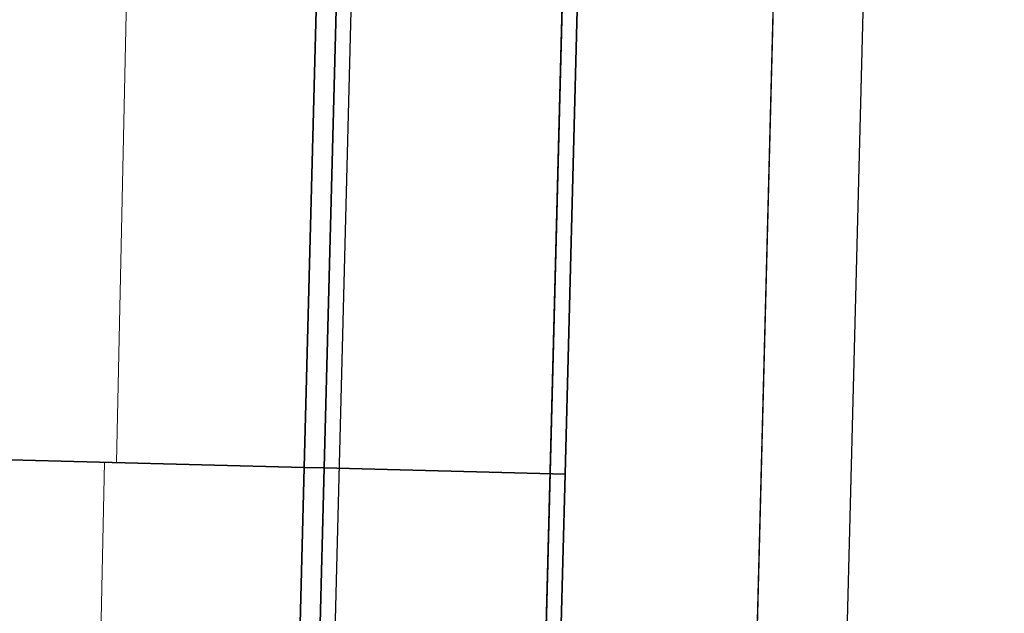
# Model space of a CAD drawing. Header units: metres. Extents: x 232680 to 233262, y 554200 to 554550.
# Tile 167 of 254: x 232760.972 to 232761.299, y 554476.596 to 554476.793. Entities that reach past the tile are written whole.
import ezdxf

# ---------------------------------------------------------------- set-up
doc = ezdxf.new("R2010")
doc.units = ezdxf.units.M
doc.linetypes.add('NLCS-HIDDEN', pattern=[4, 2, -2])
doc.layers.get('Defpoints').update_dxf_attribs({"color": 241})
for name, color, linetype, lineweight in [('ACO constructie 035', 7, 'Continuous', 35), ('ACO verborgen', 251, 'NLCS-HIDDEN', 13), ('N-WE-VH-VERHARDING_ASFALT_DEKLAAG-GD', 7, 'Continuous', 25), ('N-WE-VH-VERHARDING_ASFALT_TUSSENLAAG_1-GD', 7, 'Continuous', 25), ('N-WE-VH-VERHARDING_ASFALT_TUSSENLAAG_2-GD', 7, 'Continuous', 25), ('X-XX-AL-NAP-M', 7, 'Continuous', 18)]:
    doc.layers.add(name, color=color, linetype=linetype, lineweight=lineweight)
doc.styles.add('NLCS-ISO-ANNOTATIEF-T25', font='NLCS-ISO.ttf', dxfattribs={"height": 2.5})
doc.dimstyles.new('NLCS-ANNOTATIEF-T25-PIJL', dxfattribs={"dimtxt": 2.5, "dimasz": 2.5, "dimexe": 2, "dimexo": 2, "dimgap": 0.7, "dimtad": 1, "dimzin": 0, "dimdsep": 46, "dimtxsty": 'NLCS-ISO-ANNOTATIEF-T25', "dimcen": 0, "dimdle": 2, "dimclrd": 256, "dimclre": 256, "dimclrt": 256, "dimazin": 0, "dimtfac": 1, "dimtofl": 0, "dimtmove": 1, "dimatfit": 0, "dimfxl": 2, "dimtfillclr": 254, "dimtolj": 1, "dimtzin": 0, "dimlwd": 13, "dimlwe": 9, "dimarcsym": 0})

# ---------------------------------------------------------------- blocks, each defined once
blk = doc.blocks.new('KT 500-640 (doorsnede)')
at = {"layer": 'ACO constructie 035'}
for p, q in [((1, 0), (0, 0)), ((0, 0), (0, -0.08)), ((1, 0), (1, -0.08)), ((1, -0.08), (0, -0.08)), ((0, -0.08), (0, -0.08661)), ((1, -0.08), (0, -0.08)), ((1, -0.08), (1, -0.08661)), ((1, -0.08661), (0, -0.08661)), ((0, -0.08661), (0, -0.465)), ((1, -0.08661), (0, -0.08661)), ((1, -0.08661), (1, -0.465))]:
    blk.add_line(p, q, dxfattribs=at)
at = {"layer": 'ACO verborgen'}
blk.add_line((1, -0.153), (0, -0.149), dxfattribs=at)
blk = doc.blocks.new('*D22')
at = {"layer": 'Defpoints', "color": 0, "transparency": 16777216}
for p in [(232761.28684, 554478.13822), (232761.17884, 554473.93822), (232762.02192, 554473.93822)]:
    blk.add_point(p, dxfattribs=at)
at = {"layer": 'X-XX-AL-NAP-M', "linetype": 'Continuous', "lineweight": 9, "transparency": 16777216}
for p, q in [((232761.38684, 554478.13822), (232762.12192, 554478.13822)), ((232761.27884, 554473.93822), (232762.12192, 554473.93822))]:
    blk.add_line(p, q, dxfattribs=at)
at = {"layer": 'X-XX-AL-NAP-M', "linetype": 'Continuous', "lineweight": 13, "transparency": 16777216}
blk.add_line((232762.02192, 554478.01322), (232762.02192, 554474.06322), dxfattribs=at)
at = {"layer": 'X-XX-AL-NAP-M', "transparency": 16777216}
for points in [[(232762.00108, 554478.01322), (232762.04275, 554478.01322), (232762.02192, 554478.13822)], [(232762.00108, 554474.06322), (232762.04275, 554474.06322), (232762.02192, 554473.93822)]]:
    blk.add_solid(points, dxfattribs=at)
at = {"layer": 'X-XX-AL-NAP-M', "transparency": 16777216, "insert": (232762.11942, 554476.03822), "char_height": 0.125, "attachment_point": 5, "rotation": 270, "style": 'NLCS-ISO-ANNOTATIEF-T25'}
blk.add_mtext('\\A1;4.20', dxfattribs=at)

msp = doc.modelspace()

# ---------------------------------------------------------------- linework, layer by layer
at = {"layer": 'N-WE-VH-VERHARDING_ASFALT_DEKLAAG-GD', "flags": 128}
msp.add_lwpolyline([(232761.17884, 554473.93822), (232761.28684, 554478.13822), (232761.25683, 554478.13822), (232761.14883, 554473.93821)], close=True, dxfattribs=at)
at = {"layer": 'N-WE-VH-VERHARDING_ASFALT_TUSSENLAAG_1-GD', "flags": 128}
msp.add_lwpolyline([(232761.07752, 554473.88822), (232761.18809, 554478.18835), (232761.25811, 554478.18822), (232761.14754, 554473.88822)], close=True, dxfattribs=at)
at = {"layer": 'N-WE-VH-VERHARDING_ASFALT_TUSSENLAAG_2-GD', "flags": 128}
msp.add_lwpolyline([(232761.00621, 554473.83822), (232761.11935, 554478.23822), (232761.18938, 554478.23822), (232761.07623, 554473.83822)], close=True, dxfattribs=at)

# ---------------------------------------------------------------- block references
at = {"xscale": -1, "rotation": 268.5270045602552}
for p in [(232761.1533, 554476.64196), (232761.12759, 554475.64229)]:
    msp.add_blockref('KT 500-640 (doorsnede)', p, dxfattribs=at)

# ---------------------------------------------------------------- dimensions: what is measured, and where the dimension line sits
at = {"layer": 'X-XX-AL-NAP-M'}
dim = msp.add_linear_dim(base=(232762.02192, 554473.93822), p1=(232761.28684, 554478.13822), p2=(232761.17884, 554473.93822), angle=90, dimstyle='NLCS-ANNOTATIEF-T25-PIJL', override={"dimtad": 4, "dimrnd": 0.05}, dxfattribs=at)
dim.commit()
dim.dimension.update_dxf_attribs({"geometry": '*D22', "text_midpoint": (232762.11942, 554476.03822)})

doc.saveas('drawing.dxf')
